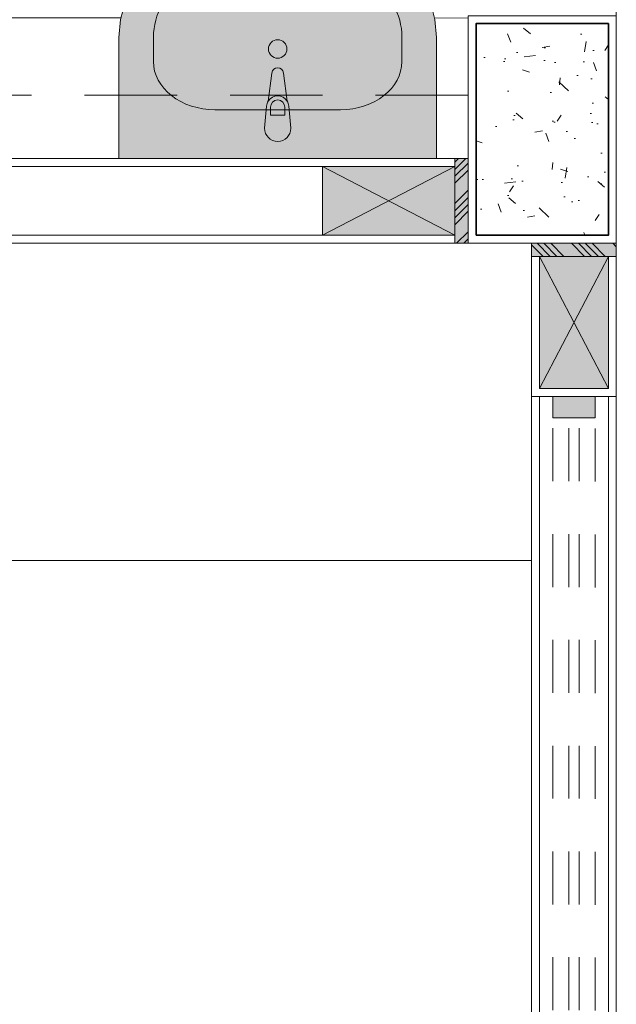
# Model space of a CAD drawing. Header units: millimetres. Extents: x -8931983 to 9630244, y 4 to 18563053.
# Tile 84 of 256: x 349113.46 to 349114.59, y 9281967.89 to 9281969.75. Entities that reach past the tile are written whole.
import ezdxf

# ---------------------------------------------------------------- set-up
doc = ezdxf.new("R2010")
doc.units = ezdxf.units.MM
for name, pattern in [('01 nivel$0$HIDDEN2', [0.1875, 0.125, -0.0625]), ('CONTINUA', [0]), ('DASHED2', [0.375, 0.25, -0.125])]:
    doc.linetypes.add(name, pattern=pattern)
for name, color, linetype, lineweight in [('.', 7, 'Continuous', 0), ('013MobiliarioBaño', 151, 'Continuous', 13), ('0_APATAROS SANITARIOS', 40, 'Continuous', 5), ('0_PROYECCIONES 1', 1, 'DASHED2', 0), ('0_TARRAJEO', 32, 'Continuous', 0), ('0_VANOS', 30, 'Continuous', 9), ('COLUMNAS', 3, 'Continuous', 35), ('COLUMNETAS TOP', 253, 'Continuous', 0), ('JUNTAS DE DILATACIÓN', 160, 'CONTINUA', 9), ('MURO', 133, 'Continuous', 15), ('TARRAJEO', 32, 'Continuous', 0), ('vereda', 254, 'Continuous', 5)]:
    doc.layers.add(name, color=color, linetype=linetype, lineweight=lineweight)
for name, color, linetype, lineweight, true_color in [('08.-ALE_MOBILIARIO NO FIJO', 251, 'Continuous', 0, 0x616161), ('0_COLUMNA ACHURADO', 250, 'Continuous', 0, 0x363636), ('0_TEXTURA PISOS', 252, 'Continuous', 0, 0x8c8c8c), ('LMOBILIARIO', 252, 'Continuous', 5, 0x898989)]:
    doc.layers.add(name, color=color, linetype=linetype, lineweight=lineweight, true_color=true_color)

# ---------------------------------------------------------------- blocks, each defined once
blk = doc.blocks.new('Lavabo 22')
at = {"layer": '013MobiliarioBaño', "linetype": 'Continuous', "true_color": 0xffffff}
for points in [[(-0.2999999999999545, 0), (-0.2999999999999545, -0.2290909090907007), (-0.2971051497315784, -0.2628129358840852), (-0.2885131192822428, -0.295457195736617), (-0.2744985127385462, -0.325980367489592), (-0.255509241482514, -0.3534069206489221), (-0.2321522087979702, -0.3768602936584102), (-0.2051739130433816, -0.3955909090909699), (-0.1399820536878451, -0.4255322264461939), (-0.0709614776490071, -0.4438309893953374), (0, -0.4499866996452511), (0.0709614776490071, -0.4438309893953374), (0.1399820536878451, -0.4255322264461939), (0.2051739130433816, -0.3955909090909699), (0.2321522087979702, -0.3768602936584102), (0.255509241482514, -0.3534069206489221), (0.2744985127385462, -0.325980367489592), (0.2885131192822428, -0.295457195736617), (0.2971051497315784, -0.2628129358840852), (0.2999999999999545, -0.2290909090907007), (0.2999999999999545, 0)], [(-0.025000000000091, -0.0573181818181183), (-0.0209999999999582, -0.0992709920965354, 0.1210195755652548), (-0.0177297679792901, -0.1087844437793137), (-0.0110999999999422, -0.1617181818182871, 0.8825662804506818), (0.0110999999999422, -0.1617181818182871), (0.0177297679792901, -0.1087844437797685, 0.1210195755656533), (0.0209999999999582, -0.0992709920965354), (0.025000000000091, -0.0573181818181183, 0.9999999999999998)]]:
    blk.add_hatch(color=7, dxfattribs=at).paths.add_polyline_path(points)
at = {"layer": '013MobiliarioBaño', "linetype": 'Continuous'}
for p, q in [((-0.2999999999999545, 0), (-0.2999999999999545, -0.2290909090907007)), ((0.2999999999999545, 0), (-0.2999999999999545, 0)), ((0.2999999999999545, -0.2290909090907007), (0.2999999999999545, 0)), ((-0.025000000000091, -0.0573181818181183), (-0.0209999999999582, -0.0992709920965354)), ((0.0209999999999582, -0.0992709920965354), (0.025000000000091, -0.0573181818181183)), ((0.1188260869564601, -0.0923181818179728), (-0.1188260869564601, -0.0923181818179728)), ((-0.0135999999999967, -0.0970991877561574), (-0.0135999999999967, -0.0822285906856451)), ((-0.0135999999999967, -0.0822285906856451), (0.0135999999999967, -0.0822285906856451)), ((0.0135999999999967, -0.0822285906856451), (0.0135999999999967, -0.0970991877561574)), ((-0.0177297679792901, -0.1087844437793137), (-0.0110999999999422, -0.1617181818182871)), ((0.0110999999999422, -0.1617181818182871), (0.0177297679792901, -0.1087844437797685)), ((-0.2347826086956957, -0.1832727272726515), (-0.2347826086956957, -0.2290909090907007)), ((0.2347826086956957, -0.1832727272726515), (0.2347826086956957, -0.2290909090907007)), ((-0.2999999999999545, -0.2290909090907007), (-0.2971051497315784, -0.2628129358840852)), ((0.2971051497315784, -0.2628129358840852), (0.2999999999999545, -0.2290909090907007)), ((-0.2971051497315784, -0.2628129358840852), (-0.2885131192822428, -0.295457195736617)), ((0.2885131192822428, -0.295457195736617), (0.2971051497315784, -0.2628129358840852)), ((-0.2885131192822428, -0.295457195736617), (-0.2744985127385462, -0.325980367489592)), ((0.2744985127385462, -0.325980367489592), (0.2885131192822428, -0.295457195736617)), ((-0.2744985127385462, -0.325980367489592), (-0.255509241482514, -0.3534069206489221)), ((0.255509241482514, -0.3534069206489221), (0.2744985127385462, -0.325980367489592)), ((-0.255509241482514, -0.3534069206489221), (-0.2321522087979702, -0.3768602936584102)), ((0.2321522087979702, -0.3768602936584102), (0.255509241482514, -0.3534069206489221)), ((-0.2321522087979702, -0.3768602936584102), (-0.2051739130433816, -0.3955909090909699)), ((0.2051739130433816, -0.3955909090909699), (0.2321522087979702, -0.3768602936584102)), ((-0.2051739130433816, -0.3955909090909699), (-0.1399820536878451, -0.4255322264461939)), ((0.1399820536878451, -0.4255322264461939), (0.2051739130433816, -0.3955909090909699)), ((-0.1399820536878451, -0.4255322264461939), (-0.0709614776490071, -0.4438309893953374)), ((0.0709614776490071, -0.4438309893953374), (0.1399820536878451, -0.4255322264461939)), ((-0.0709614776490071, -0.4438309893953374), (0, -0.4499866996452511)), ((0, -0.4499866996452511), (0.0709614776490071, -0.4438309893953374))]:
    blk.add_line(p, q, dxfattribs=at)
blk.add_circle((0, -0.2071350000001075), 0.0175, dxfattribs=at)
for centre, radius, start, end in [((0, -0.0573181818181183), 0.025, 0, 180), ((0, -0.0973710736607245), 0.0210857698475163, 185.1696071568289, 212.7710253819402), ((0, -0.0973710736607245), 0.0210857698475, 212.7710253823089, 327.2289746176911), ((0, -0.0970991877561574), 0.0136, 180, 0), ((0, -0.0973710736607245), 0.0210857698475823, 327.2289746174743, 354.8303928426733), ((0, -0.1603279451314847), 0.0111867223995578, 187.1389247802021, 352.8610752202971)]:
    blk.add_arc(centre, radius, start, end, dxfattribs=at)
for centre, major_axis, ratio, start_param, end_param in [((-0.118695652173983, -0.1832727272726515), (0.1160659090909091, 0), 0.7836456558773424, 1.570796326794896, 3.141592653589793), ((0.118695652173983, -0.1832727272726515), (0.1160659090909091, 0), 0.7836456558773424, 0, 1.570796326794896), ((-0.1188521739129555, -0.2290909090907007), (0, 0.1211999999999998), 0.9565217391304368, 1.570796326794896, 2.644617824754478), ((0.1188521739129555, -0.2290909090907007), (0, 0.1211999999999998), 0.9565217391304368, 3.638567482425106, 4.712388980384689), ((0, 0), (0, 0.3818181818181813), 0.9565217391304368, 2.644617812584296, 3.638567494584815)]:
    blk.add_ellipse(centre, major_axis=major_axis, ratio=ratio, start_param=start_param, end_param=end_param, dxfattribs=at)
blk = doc.blocks.new('columnas bloque talleres')
at = {"layer": '0_COLUMNA ACHURADO'}
h = blk.add_hatch(dxfattribs=at)
h.set_pattern_fill('AR-CONC', color=256, scale=0.00088, angle=90.00000000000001)
h.set_pattern_definition([(140, (-11248.81727244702, -3112.592211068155), (0.0140263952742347, 0.1603225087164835), [0.016764, -0.184404]), (85.00000000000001, (-11248.81727244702, -3112.592211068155), (-0.1681300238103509, -0.0310142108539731), [0.0134112, -0.1475237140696]), (190.4514447, (-11248.81610358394, -3112.578850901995), (-0.1541036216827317, 0.1293082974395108), [0.014247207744, -0.156719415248]), (136.1842, (-11248.86197644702, -3112.592211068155), (0.0369972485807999, 0.2385495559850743), [0.025146, -0.2766059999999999]), (186.63555761, (-11248.85889336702, -3112.572331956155), (-0.2177349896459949, 0.2089156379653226), [0.0213708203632, -0.2350793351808]), (81.18415117, (-11248.86197644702, -3112.592211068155), (-0.2177349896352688, 0.2089156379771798), [0.0201167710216, -0.2212845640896]), (111, (-11248.85080044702, -3112.569859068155), (0.0899933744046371, 0.1334206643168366), [0.016764, -0.184404]), (56.00000000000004, (-11248.85080044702, -3112.569859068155), (-0.1620854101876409, 0.0543857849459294), [0.0134112, -0.1475232]), (161.451445, (-11248.84330099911, -3112.558740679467), (-0.0720920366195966, 0.1878064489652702), [0.014247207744, -0.1567191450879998]), (127.5, (-11248.81727244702, -3112.592211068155), (-0.0744084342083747, 0.0027179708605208), [0, -0.14573504, 0, -0.1497584, 0, -0.148082]), (97.49999999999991, (-11248.81727244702, -3112.592211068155), (-0.0881589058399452, 0.0588013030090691), [0, -0.08538464, 0, -0.14238224, 0, -0.0564388]), (57.50000000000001, (-11248.81727244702, -3112.642056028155), (0.0050412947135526, 0.1193197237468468), [0, -0.05588, 0, -0.1743456, 0, -0.2313432]), (47.5, (-11248.81727244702, -3112.664408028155), (-0.0223753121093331, 0.1303536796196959), [0, -0.072644, 0, -0.11578336, 0, -0.1642872])])
h.paths.add_polyline_path([(-0.2499999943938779, -17.85000000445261), (-0.2500000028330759, -17.45000000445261), (-2.833076e-09, -17.45000000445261), (5.6061221e-09, -17.85000000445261)])
at = {"layer": '0_TARRAJEO', "lineweight": 0, "elevation": 2.5422651e-09}
blk.add_lwpolyline([(-0.264999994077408, -17.86500000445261), (-0.2650000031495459, -17.4350000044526), (0.0149999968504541, -17.4350000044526), (0.015000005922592, -17.86500000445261)], close=True, dxfattribs=at)
at = {"layer": 'COLUMNAS', "color": 6, "elevation": 2.5422651e-09}
blk.add_lwpolyline([(-0.2499999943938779, -17.85000000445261), (-0.2500000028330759, -17.45000000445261), (-2.833076e-09, -17.45000000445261), (5.6061221e-09, -17.85000000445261)], close=True, dxfattribs=at)
blk = doc.blocks.new('*U1097')
at = {"linetype": 'Continuous', "true_color": 0xbebebe}
blk.add_hatch(color=9, dxfattribs=at).paths.add_polyline_path([(3035.491410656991, 1351.188780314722), (3035.491410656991, 1351.268780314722), (3035.531410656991, 1351.268780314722), (3035.531410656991, 1351.188780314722)])
at = {"layer": '0_VANOS', "linetype": '01 nivel$0$HIDDEN2', "ltscale": 0.5}
for p, q in [((3032.170780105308, 1351.268780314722), (3035.490780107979, 1351.268780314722)), ((3032.171410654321, 1351.238780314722), (3035.491410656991, 1351.238780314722)), ((3032.171410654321, 1351.218780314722), (3035.491410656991, 1351.218780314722)), ((3032.171410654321, 1351.188780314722), (3035.491410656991, 1351.188780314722))]:
    blk.add_line(p, q, dxfattribs=at)
at = {"layer": '0_VANOS', "linetype": '01 nivel$0$HIDDEN2'}
blk.add_line((3035.491410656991, 1351.268780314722), (3035.531410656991, 1351.268780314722), dxfattribs=at)
at = {"layer": '0_VANOS', "linetype": 'Continuous'}
for p, q in [((3035.491410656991, 1351.188780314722), (3035.491410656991, 1351.268780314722)), ((3035.491410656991, 1351.268780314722), (3035.531410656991, 1351.268780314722)), ((3035.531410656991, 1351.268780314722), (3035.531410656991, 1351.188780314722)), ((3035.531410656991, 1351.188780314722), (3035.491410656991, 1351.188780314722))]:
    blk.add_line(p, q, dxfattribs=at)
blk = doc.blocks.new('bloque pg edf 04')
at = {"layer": '.', "true_color": 0xadddf7, "transparency": 33554572}
h = blk.add_hatch(color=141, dxfattribs=at)
h.dxf.hatch_style = 1
h.paths.add_polyline_path([(-0.2799999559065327, 17.41000002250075), (-0.3049999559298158, 17.41000002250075), (-0.3049999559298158, 17.25000002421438), (-0.2799999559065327, 17.25000002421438)])
h = blk.add_hatch(color=141, dxfattribs=at)
h.dxf.hatch_style = 1
h.paths.add_polyline_path([(-0.1600000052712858, 17.25000002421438), (-0.1600000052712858, 17.2250000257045), (-5.2386895e-09, 17.2250000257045), (-5.2386895e-09, 17.25000002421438)])
at = {"layer": '0_TEXTURA PISOS'}
h = blk.add_hatch(dxfattribs=at)
h.set_pattern_fill('_USER', color=256, scale=0.45, angle=180, style=0, double=1, pattern_type=0)
h.set_pattern_definition([(180, (-1.159999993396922, 19.55000007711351), (-1e-16, -0.45), []), (270, (-1.159999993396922, 19.55000007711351), (0.45, -1e-16), [])])
edge = h.paths.add_edge_path()
edge.add_line((-0.1599999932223, 19.27000007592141), (-0.1599999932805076, 19.38997414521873))
edge.add_line((-0.1599999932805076, 19.38997414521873), (-0.2000000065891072, 19.38997414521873))
edge.add_line((-0.2000000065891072, 19.38997414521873), (-1.120000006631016, 19.38999899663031))
edge.add_line((-1.120000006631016, 19.38999899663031), (-1.120000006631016, 19.38997414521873))
edge.add_line((-1.120000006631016, 19.38997414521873), (-1.160000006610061, 19.38997414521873))
edge.add_line((-1.160000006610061, 19.38997414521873), (-1.825811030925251, 19.38997414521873))
edge.add_line((-1.825811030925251, 19.38997414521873), (-1.825811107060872, 19.3820833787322))
edge.add_line((-1.825811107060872, 19.3820833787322), (-1.83747704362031, 19.38208349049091))
edge.add_line((-1.83747704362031, 19.38208349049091), (-1.837477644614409, 19.28218958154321))
edge.add_arc((-1.857477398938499, 19.28213661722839), 0.0199998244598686, -180.00034658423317, 0.15173282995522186, ccw=False)
edge.add_line((-1.87747722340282, 19.28213673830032), (-1.877477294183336, 19.28208365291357))
edge.add_line((-1.877477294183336, 19.28208365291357), (-1.877476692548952, 19.38208387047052))
edge.add_line((-1.877476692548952, 19.38208387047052), (-1.889142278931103, 19.38208398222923))
edge.add_line((-1.889142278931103, 19.38208398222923), (-2.06972628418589, 19.38393236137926))
edge.add_line((-2.06972628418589, 19.38393236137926), (-2.078424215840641, 19.3507233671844))
edge.add_arc((-2.068750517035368, 19.34818968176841), 0.0100000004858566, 165.3230665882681, 208.5986217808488)
edge.add_arc((-2.142811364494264, 19.30781271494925), 0.0743522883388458, -17.669952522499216, 28.598617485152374, ccw=False)
edge.add_arc((-2.110142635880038, 19.29198435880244), 0.0387661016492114, 301.8750450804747, 349.9874137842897, ccw=False)
edge.add_arc((-2.142287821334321, 19.34420926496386), 0.1000908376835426, 284.3579970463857, 301.7144300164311, ccw=False)
edge.add_arc((-2.099283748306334, 19.18011299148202), 0.0695508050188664, 105.1557017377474, 128.6261249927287)
edge.add_arc((-2.113567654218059, 19.21184470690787), 0.0368730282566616, 142.191872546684, 161.1713942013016)
edge.add_arc((-1.778838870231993, 19.03941543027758), 0.4130408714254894, 153.4950894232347, 159.3992896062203)
edge.add_arc((-2.331411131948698, 19.25385712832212), 0.1797598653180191, 321.81176348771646, 337.38928069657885, ccw=False)
edge.add_arc((-2.24251757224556, 19.18210689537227), 0.0655473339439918, 290.58764079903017, 323.06739102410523, ccw=False)
edge.add_arc((-2.237269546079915, 19.19896175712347), 0.0802161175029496, 256.85551963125, 282.8214329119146, ccw=False)
edge.add_arc((-2.233279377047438, 19.18114996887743), 0.0642702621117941, 217.2761769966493, 249.76247491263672, ccw=False)
edge.add_arc((-2.143523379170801, 19.25385533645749), 0.1797598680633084, 202.6096274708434, 218.389302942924, ccw=False)
edge.add_arc((-2.696099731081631, 19.03942417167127), 0.4130408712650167, 20.599617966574, 26.50381785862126)
edge.add_arc((-2.361367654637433, 19.21184706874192), 0.0368730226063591, 18.82750729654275, 35.21705353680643)
edge.add_arc((-2.348682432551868, 19.21831672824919), 0.0228688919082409, 40.30901316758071, 60.63283055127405)
edge.add_arc((-2.375652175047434, 19.18011562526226), 0.0695508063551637, 56.70022711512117, 74.84309515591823)
edge.add_arc((-2.332644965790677, 19.34421107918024), 0.1000908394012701, 242.10855871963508, 255.6409831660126, ccw=False)
edge.add_arc((-2.362284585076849, 19.29345620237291), 0.0414392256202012, 227.0757685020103, 245.5029055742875, ccw=False)
edge.add_arc((-2.364819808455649, 19.29214713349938), 0.0387660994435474, 190.2522413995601, 228.5020459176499, ccw=False)
edge.add_arc((-2.332122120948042, 19.30781451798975), 0.074352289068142, 151.4002894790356, 197.6688605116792, ccw=False)
edge.add_arc((-2.406182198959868, 19.34819289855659), 0.0100000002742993, 331.4002898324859, 374.6758472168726)
edge.add_line((-2.396508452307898, 19.3507263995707), (-2.40678722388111, 19.38997414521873))
edge.add_line((-2.40678722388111, 19.38997414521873), (-2.505807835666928, 19.38997414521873))
edge.add_line((-2.505807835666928, 19.38997414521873), (-2.505807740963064, 19.38208316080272))
edge.add_line((-2.505807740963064, 19.38208316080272), (-2.517473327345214, 19.38208301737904))
edge.add_line((-2.517473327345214, 19.38208301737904), (-2.517472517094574, 19.28213588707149))
edge.add_arc((-2.537472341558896, 19.2821357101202), 0.0199998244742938, -179.84754547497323, 0.0005058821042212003, ccw=False)
edge.add_line((-2.557472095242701, 19.28208249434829), (-2.557472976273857, 19.38208252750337))
edge.add_line((-2.557472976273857, 19.38208252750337), (-2.569138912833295, 19.38208238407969))
edge.add_line((-2.569138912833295, 19.38208238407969), (-2.659999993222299, 19.38997414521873))
edge.add_line((-2.659999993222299, 19.38997414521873), (-2.659999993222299, 18.25999066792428))
edge.add_line((-2.659999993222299, 18.25999066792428), (-2.652084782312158, 18.25999067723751))
edge.add_line((-2.652084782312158, 18.25999067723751), (-2.652084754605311, 18.23999067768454))
edge.add_line((-2.652084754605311, 18.23999067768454), (-2.572084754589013, 18.23999078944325))
edge.add_line((-2.572084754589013, 18.23999078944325), (-2.572084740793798, 18.22999078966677))
edge.add_line((-2.572084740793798, 18.22999078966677), (-2.042453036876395, 18.22999152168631))
edge.add_arc((-1.942790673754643, 18.22178095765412), 0.0999999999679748, 2.4820741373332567e-07, 175.2903914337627, ccw=False)
edge.add_arc((-1.942790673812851, 18.22178095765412), 0.1000000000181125, -161.46437167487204, 1.2506649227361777e-07, ccw=False)
edge.add_line((-2.037603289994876, 18.18999152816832), (-2.572084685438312, 18.18999078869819))
edge.add_line((-2.572084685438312, 18.18999078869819), (-2.572084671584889, 18.17999078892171))
edge.add_line((-2.572084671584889, 18.17999078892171), (-2.596833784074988, 18.1799907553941))
edge.add_line((-2.596833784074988, 18.1799907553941), (-2.596833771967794, 18.17124169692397))
edge.add_line((-2.596833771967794, 18.17124169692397), (-2.610716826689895, 18.17124167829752))
edge.add_line((-2.610716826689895, 18.17124167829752), (-2.610716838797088, 18.17999073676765))
edge.add_line((-2.610716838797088, 18.17999073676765), (-2.652084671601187, 18.17999067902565))
edge.add_line((-2.652084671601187, 18.17999067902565), (-2.65208464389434, 18.15999067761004))
edge.add_line((-2.65208464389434, 18.15999067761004), (-2.65227815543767, 18.14165518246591))
edge.add_line((-2.65227815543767, 18.14165518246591), (-2.6520846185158, 18.14165518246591))
edge.add_line((-2.6520846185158, 18.14165518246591), (-2.652084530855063, 18.07832401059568))
edge.add_line((-2.652084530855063, 18.07832401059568), (-2.658440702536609, 17.54165517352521))
edge.add_line((-2.658440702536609, 17.54165517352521), (-2.65208378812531, 17.54165518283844))
edge.add_line((-2.65208378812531, 17.54165518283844), (-2.652083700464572, 17.47832401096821))
edge.add_line((-2.652083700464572, 17.47832401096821), (-2.660000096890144, 17.47832399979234))
edge.add_line((-2.660000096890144, 17.47832399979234), (-2.659999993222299, 17.41000002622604))
edge.add_line((-2.659999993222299, 17.41000002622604), (-1.296632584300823, 17.40999264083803))
edge.add_line((-1.296632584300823, 17.40999264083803), (-1.296632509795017, 17.4179090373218))
edge.add_line((-1.296632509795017, 17.4179090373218), (-1.284966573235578, 17.41790892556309))
edge.add_line((-1.284966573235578, 17.41790892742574), (-1.284965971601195, 17.51790870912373))
edge.add_arc((-1.264966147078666, 17.51785572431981), 0.0199998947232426, 0.1519501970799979, 179.8482083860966, ccw=False)
edge.add_line((-1.244966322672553, 17.51790876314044), (-1.244966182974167, 17.41790854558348))
edge.add_line((-1.244966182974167, 17.41790854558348), (-1.233301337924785, 17.41790843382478))
edge.add_line((-1.233301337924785, 17.41790843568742), (-1.233301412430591, 17.40999203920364))
edge.add_line((-1.233301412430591, 17.40999203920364), (-0.9399565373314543, 17.4100000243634))
edge.add_line((-0.9399565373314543, 17.4100000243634), (-0.939957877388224, 17.63908724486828))
edge.add_line((-0.939957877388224, 17.63908724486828), (-0.9370634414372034, 17.67280930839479))
edge.add_line((-0.9370634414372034, 17.67280930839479), (-0.9284718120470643, 17.70545367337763))
edge.add_line((-0.9284718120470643, 17.70545367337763), (-0.9144575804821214, 17.73597701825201))
edge.add_line((-0.9144575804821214, 17.73597701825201), (-0.8954686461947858, 17.76340380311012))
edge.add_line((-0.8954686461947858, 17.76340380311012), (-0.8721119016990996, 17.78685746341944))
edge.add_line((-0.8721119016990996, 17.78685746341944), (-0.8451338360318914, 17.80558841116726))
edge.add_line((-0.8451338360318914, 17.80558841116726), (-0.7799423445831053, 17.8355305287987))
edge.add_line((-0.7799423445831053, 17.8355305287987), (-0.7109219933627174, 17.85383014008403))
edge.add_line((-0.7109219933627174, 17.85383014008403), (-0.6399605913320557, 17.85998672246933))
edge.add_line((-0.6399605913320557, 17.85998672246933), (-0.5689990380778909, 17.85383188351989))
edge.add_line((-0.5689990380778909, 17.85383188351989), (-0.4999782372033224, 17.83553396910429))
edge.add_line((-0.4999782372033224, 17.83553396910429), (-0.4347860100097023, 17.80559345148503))
edge.add_line((-0.4347860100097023, 17.80559345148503), (-0.4078074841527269, 17.78686316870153))
edge.add_line((-0.4078074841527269, 17.78686316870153), (-0.3844501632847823, 17.76341008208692))
edge.add_line((-0.3844501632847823, 17.76341008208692), (-0.3654605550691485, 17.7359837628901))
edge.add_line((-0.3654605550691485, 17.7359837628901), (-0.3514455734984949, 17.70546076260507))
edge.add_line((-0.3514455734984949, 17.70546076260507), (-0.3428531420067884, 17.67281660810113))
edge.add_line((-0.3428531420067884, 17.67281660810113), (-0.3399578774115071, 17.63909461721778))
edge.add_line((-0.3399578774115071, 17.63909461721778), (-0.3399565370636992, 17.53000002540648))
edge.add_line((-0.3399565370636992, 17.53000002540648), (-0.279999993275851, 17.53000002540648))
edge.add_line((-0.279999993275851, 17.53000002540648), (-0.2799999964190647, 17.68000002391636))
edge.add_line((-0.2799999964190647, 17.68000002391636), (-0.1599999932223, 17.68000002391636))
edge.add_line((-0.1599999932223, 17.68000002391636), (-0.1599999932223, 17.70500002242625))
edge.add_line((-0.1599999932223, 17.70500002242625), (-0.1599999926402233, 17.97000002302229))
edge.add_line((-0.1599999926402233, 17.97000002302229), (-0.1599999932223, 19.27000007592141))
edge = h.paths.add_edge_path(flags=16)
edge.add_arc((-2.22351999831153, 17.7069148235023), 0.2431876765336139, 56.21009609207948, 72.21183725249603, ccw=False)
edge.add_arc((-2.170420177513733, 17.77695268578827), 0.1555352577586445, 35.17923800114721, 58.118216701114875, ccw=False)
edge.add_arc((-2.111343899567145, 17.81088790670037), 0.0879236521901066, -0.6009250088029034, 39.28746008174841, ccw=False)
edge.add_arc((-2.111343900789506, 17.80904338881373), 0.0879236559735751, -39.28730058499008, 0.6010845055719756, ccw=False)
edge.add_arc((-2.170420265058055, 17.84297844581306), 0.1555352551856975, 301.8819407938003, 324.82091949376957, ccw=False)
edge.add_arc((-2.223520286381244, 17.91301616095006), 0.243187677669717, 287.7883219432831, 303.79006310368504, ccw=False)
edge.add_arc((-2.224060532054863, 17.91424063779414), 0.2445187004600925, 264.10244318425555, 287.8212060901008, ccw=False)
edge.add_arc((-2.221379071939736, 17.88208067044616), 0.212888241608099, 248.8676714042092, 262.4950337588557, ccw=False)
edge.add_arc((-2.235294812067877, 17.85845504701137), 0.1858880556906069, 227.4543329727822, 250.2432142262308, ccw=False)
edge.add_arc((-2.268820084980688, 17.79883608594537), 0.1203128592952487, 197.3415289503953, 219.9977216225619, ccw=False)
edge.add_arc((-2.25847279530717, 17.80754872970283), 0.1328898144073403, 178.9580492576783, 199.5980865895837, ccw=False)
edge.add_arc((-2.258472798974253, 17.81238215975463), 0.1328898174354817, 160.4020722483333, 181.0421095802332, ccw=False)
edge.add_arc((-2.26882011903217, 17.82109477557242), 0.1203128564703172, 140.00243614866, 162.6586288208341, ccw=False)
edge.add_arc((-2.235294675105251, 17.76147590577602), 0.1858880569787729, 109.75694512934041, 132.5458263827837, ccw=False)
edge.add_arc((-2.221378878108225, 17.73785031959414), 0.212888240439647, 97.5051233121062, 111.1324856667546, ccw=False)
edge.add_arc((-2.224060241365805, 17.70569034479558), 0.2445187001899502, 72.17895298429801, 95.8977158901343, ccw=False)
edge = h.paths.add_edge_path(flags=16)
edge.add_arc((-2.280797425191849, 17.7975858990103), 0.0165416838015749, 308.67762861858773, 349.30844100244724, ccw=False)
edge.add_arc((-2.281131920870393, 17.79746715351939), 0.0166613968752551, 270.49435154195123, 309.83088626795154, ccw=False)
edge.add_line((-2.280988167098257, 17.7808063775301), (-2.327550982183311, 17.78080863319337))
edge.add_arc((-2.327690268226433, 17.79746524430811), 0.0166571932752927, 230.1354224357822, 270.47910813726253, ccw=False)
edge.add_arc((-2.327930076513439, 17.79768473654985), 0.0166751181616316, 190.9510975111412, 231.2513571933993, ccw=False)
edge.add_arc((-2.274028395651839, 17.80863618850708), 0.0716775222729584, 178.937304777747, 191.3605795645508, ccw=False)
edge.add_line((-2.345693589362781, 17.80996555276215), (-2.52500025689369, 17.80996530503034))
edge.add_arc((-2.036273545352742, 17.80996575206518), 0.4887267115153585, 180.00005250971, 200.6313993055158)
edge.add_arc((-2.215901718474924, 17.80996550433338), 0.326806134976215, 180.0000392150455, 211.7984442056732, ccw=False)
edge.add_line((-2.542707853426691, 17.80996528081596), (-2.576296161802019, 17.80996523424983))
edge.add_arc((-2.601296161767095, 17.80996497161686), 0.0249999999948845, -179.99992031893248, 0.0006033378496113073, ccw=False)
edge.add_arc((-2.601296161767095, 17.80996497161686), 0.0249999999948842, 0.0006033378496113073, 180.0000796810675, ccw=False)
edge.add_line((-2.576296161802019, 17.80996523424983), (-2.542707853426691, 17.80996528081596))
edge.add_arc((-2.215901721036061, 17.80996550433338), 0.3268061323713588, 148.2017142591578, 180.0000392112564, ccw=False)
edge.add_arc((-2.036273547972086, 17.80996575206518), 0.4887267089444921, 159.3687592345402, 180.000052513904)
edge.add_line((-2.52500025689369, 17.80996530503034), (-2.345693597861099, 17.80996555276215))
edge.add_arc((-2.274028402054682, 17.81129465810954), 0.0716775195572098, 168.6395788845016, 181.062487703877, ccw=False)
edge.add_arc((-2.327930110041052, 17.82224596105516), 0.0166751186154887, 128.748802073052, 169.0490617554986, ccw=False)
edge.add_arc((-2.327690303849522, 17.8224654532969), 0.0166571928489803, 90.48480546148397, 129.8647328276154, ccw=False)
edge.add_line((-2.327831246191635, 17.83912204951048), (-2.281277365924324, 17.83912443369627))
edge.add_arc((-2.281131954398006, 17.82246367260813), 0.0166613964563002, 50.169275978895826, 90.50005245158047, ccw=False)
edge.add_arc((-2.280797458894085, 17.82234492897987), 0.0165416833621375, 10.691718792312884, 51.322531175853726, ccw=False)
edge.add_arc((-2.334282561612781, 17.81128938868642), 0.0711555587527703, -1.06613224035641, 11.449297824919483, ccw=False)
edge.add_arc((-2.334282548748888, 17.80864129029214), 0.0711555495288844, -11.449140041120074, 1.066290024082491, ccw=False)
edge = h.paths.add_edge_path(flags=0)
edge.add_arc((-2.289012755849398, 17.81504569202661), 0.0208355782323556, 8.143576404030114, 26.533514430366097, ccw=False)
edge.add_arc((-2.318928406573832, 17.8102314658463), 0.0511342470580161, -0.29809246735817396, 8.73521440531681, ccw=False)
edge.add_arc((-2.318928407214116, 17.8096992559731), 0.0511342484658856, -8.735055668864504, 0.2982512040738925, ccw=False)
edge.add_arc((-2.28901274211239, 17.80488511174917), 0.0208355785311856, 333.4666442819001, 351.8565823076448, ccw=False)
edge.add_arc((-2.272056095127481, 17.79604922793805), 0.001749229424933, 200.6655112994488, 344.3538394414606, ccw=False)
edge.add_arc((-2.259305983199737, 17.80342035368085), 0.0164558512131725, 187.2745408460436, 209.0417825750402, ccw=False)
edge.add_arc((-2.224906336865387, 17.80971075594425), 0.0514096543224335, 179.7059026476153, 189.3746679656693, ccw=False)
edge.add_arc((-2.224906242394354, 17.81022076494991), 0.0514096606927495, 170.6260985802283, 180.274306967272, ccw=False)
edge.add_arc((-2.259306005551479, 17.81651053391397), 0.0164558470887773, 150.9583714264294, 172.7256131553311, ccw=False)
edge.add_arc((-2.272056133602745, 17.82388162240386), 0.0017492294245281, 15.646321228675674, 159.3346493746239, ccw=False)
edge = h.paths.add_edge_path(flags=16)
edge.add_arc((-2.416817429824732, 17.87729693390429), 0.0066121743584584, 0, 360)
edge = h.paths.add_edge_path(flags=16)
edge.add_arc((-2.416817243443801, 17.74263351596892), 0.0066121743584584, 0, 360)
edge = h.paths.add_edge_path(flags=0)
edge.add_arc((-2.601296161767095, 17.80996496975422), 0.0199999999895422, 0, 360)
h.paths.add_polyline_path([(-0.2000000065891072, 19.42997390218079), (-1.120000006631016, 19.42997390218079), (-1.120000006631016, 19.38999903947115), (-0.2000000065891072, 19.38997518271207)])
h.paths.add_polyline_path([(-0.2000000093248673, 19.45997390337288), (-1.119999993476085, 19.45997390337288), (-1.119999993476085, 19.42997390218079), (-0.2000000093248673, 19.42997390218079)])
h.paths.add_polyline_path([(-0.2000000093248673, 19.47997390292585), (-1.119999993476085, 19.47997390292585), (-1.119999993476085, 19.45997390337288), (-0.2000000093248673, 19.45997390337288)])
h.paths.add_polyline_path([(-0.2250000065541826, 19.5099739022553), (-1.119999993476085, 19.5099739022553), (-1.119999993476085, 19.47997390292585), (-0.2000000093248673, 19.47997390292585), (-0.2000000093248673, 19.48997414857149), (-0.2250000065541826, 19.48997414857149)])
edge = h.paths.add_edge_path()
edge.add_line((-0.2250000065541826, 19.54997572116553), (-1.132943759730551, 19.54999926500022))
edge.add_arc((-0.1811382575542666, 19.48734601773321), 0.9538653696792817, 176.2338994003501, 178.6406845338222)
edge.add_line((-1.134735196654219, 19.5099739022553), (-1.119999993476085, 19.5099739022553))
edge.add_line((-1.119999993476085, 19.5099739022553), (-0.2250000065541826, 19.5099739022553))
edge.add_line((-0.2250000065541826, 19.5099739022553), (-0.2250000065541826, 19.54997572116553))
h.paths.add_polyline_path([(-1.735662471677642, 17.99503077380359), (-0.74365701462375, 17.99503077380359), (-0.74365701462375, 18.24231590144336), (-1.735662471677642, 18.24231590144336)], flags=16)
h.paths.add_polyline_path([(-1.707498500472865, 18.38410461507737), (-0.6759841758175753, 18.38410461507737), (-0.6759841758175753, 19.12957983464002), (-1.707498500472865, 19.12957983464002)], flags=16)
h.paths.add_polyline_path([(-1.709840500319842, 18.17965199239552), (-0.7924871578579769, 18.17965199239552), (-0.7924871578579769, 18.42693712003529), (-1.709840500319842, 18.42693712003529)], flags=16)
at = {"layer": 'COLUMNETAS TOP', "true_color": 0xc0c0c0}
for points in [[(-0.3049999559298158, 17.39500002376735), (-0.5549999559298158, 17.39500002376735), (-0.5549999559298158, 17.26500002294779), (-0.3049999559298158, 17.26500002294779)], [(-0.1450000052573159, 17.2250000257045), (-0.1450000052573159, 16.9750000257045), (-0.0150000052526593, 16.9750000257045), (-0.0150000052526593, 17.2250000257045)]]:
    blk.add_hatch(color=9, dxfattribs=at).paths.add_polyline_path(points)
at = {"layer": 'JUNTAS DE DILATACIÓN'}
h = blk.add_hatch(dxfattribs=at)
h.set_pattern_fill('ANSI34', color=256, scale=0.0029, angle=0.0939636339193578)
h.set_pattern_definition([(45.09396363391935, (-5587.225869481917, -1515.731894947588), (-0.0391281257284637, 0.0389999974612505), []), (45.09396363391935, (-5587.212848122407, -1515.731873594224), (-0.0391281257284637, 0.0389999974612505), []), (45.09396363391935, (-5587.199826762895, -1515.731852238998), (-0.0391281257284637, 0.0389999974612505), []), (45.09396363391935, (-5587.186805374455, -1515.731830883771), (-0.0391281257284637, 0.0389999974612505), [])])
h.paths.add_polyline_path([(-0.2799999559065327, 17.41000002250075), (-0.3049999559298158, 17.41000002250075), (-0.3049999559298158, 17.25000002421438), (-0.2799999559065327, 17.25000002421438)])
h = blk.add_hatch(dxfattribs=at)
h.set_pattern_fill('ANSI34', color=256, scale=0.0029, angle=90.09396363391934)
h.set_pattern_definition([(135.0939636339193, (1532.981894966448, -5569.69586950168), (-0.0389999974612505, -0.0391281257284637), []), (135.0939636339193, (1532.981873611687, -5569.68284814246), (-0.0389999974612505, -0.0391281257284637), []), (135.0939636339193, (1532.981852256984, -5569.669826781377), (-0.0389999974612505, -0.0391281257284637), []), (135.0939636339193, (1532.981830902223, -5569.656805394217), (-0.0389999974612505, -0.0391281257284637), [])])
h.paths.add_polyline_path([(-0.1600000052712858, 17.25000002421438), (-0.1600000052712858, 17.2250000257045), (-5.2386895e-09, 17.2250000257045), (-5.2386895e-09, 17.25000002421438)])
at = {"layer": '08.-ALE_MOBILIARIO NO FIJO', "elevation": 20.54863760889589}
blk.add_lwpolyline([(-0.1600000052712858, 17.25000002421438), (-0.1600000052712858, 16.65000002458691)], dxfattribs=at)
at = {"layer": '0_PROYECCIONES 1', "ltscale": 0.7, "elevation": 20.54863760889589}
blk.add_lwpolyline([(-0.2799999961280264, 17.25000002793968), (-0.2799999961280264, 17.53000002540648), (-10.5499999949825, 17.53000002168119), (-10.5499999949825, 17.25000002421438)], close=True, dxfattribs=at)
at = {"layer": 'COLUMNETAS TOP'}
for p, q in [((-0.5549999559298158, 17.39500002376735, 41.0972752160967), (-0.3049999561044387, 17.26500002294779, 41.0972752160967)), ((-0.3049999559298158, 17.39500002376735, 41.0972752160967), (-0.5549999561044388, 17.26500002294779, 41.0972752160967)), ((-0.1450000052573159, 16.9750000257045, 20.54863760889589), (-0.0150000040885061, 17.22500002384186, 20.54863760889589)), ((-0.14500000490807, 17.2250000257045, 20.54863760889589), (-0.0150000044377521, 16.97500002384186, 20.54863760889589))]:
    blk.add_line(p, q, dxfattribs=at)
for points, elevation in [([(-0.3049999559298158, 17.39500002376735), (-0.5549999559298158, 17.39500002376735), (-0.5549999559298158, 17.26500002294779), (-0.3049999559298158, 17.26500002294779)], 41.0972752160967), ([(-0.1450000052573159, 17.2250000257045), (-0.1450000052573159, 16.9750000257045), (-0.0150000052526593, 16.9750000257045), (-0.0150000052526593, 17.2250000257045)], 20.54863760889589)]:
    blk.add_lwpolyline(points, close=True, dxfattribs=dict(at, elevation=elevation))
at = {"layer": 'JUNTAS DE DILATACIÓN'}
for points, elevation in [([(-0.2799999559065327, 17.41000002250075), (-0.3049999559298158, 17.41000002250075), (-0.3049999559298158, 17.25000002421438), (-0.2799999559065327, 17.25000002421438)], 41.0972752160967), ([(-0.1600000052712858, 17.25000002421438), (-0.1600000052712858, 17.2250000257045), (-5.2386895e-09, 17.2250000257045), (-5.2386895e-09, 17.25000002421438)], 20.54863760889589)]:
    blk.add_lwpolyline(points, close=True, dxfattribs=dict(at, elevation=elevation))
at = {"layer": 'LMOBILIARIO', "lineweight": 5}
for p, q in [((-0.1599999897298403, 16.65000002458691, 20.54863760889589), (-0.1599999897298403, 17.25000002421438, 20.54863760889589)), ((-4.15999998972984, 16.65000002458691, 20.54863760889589), (-0.1599999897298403, 16.65000002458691, 20.54863760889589))]:
    blk.add_line(p, q, dxfattribs=at)
at = {"layer": 'MURO'}
for p, q in [((-0.5549999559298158, 17.39500002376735), (-4.924999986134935, 17.39500002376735)), ((-0.5549999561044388, 17.26500002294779), (-4.924999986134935, 17.26500002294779)), ((-0.144999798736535, 16.96000002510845), (-0.1449531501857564, 13.56000002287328)), ((-0.0149997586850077, 16.96000002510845), (-0.0149441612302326, 13.56000002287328))]:
    blk.add_line(p, q, dxfattribs=at)
at = {"layer": 'TARRAJEO'}
for p, q in [((-0.3049999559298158, 17.41000002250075), (-2.659999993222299, 17.41000002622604)), ((-0.3049999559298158, 17.25000002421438), (-5.174999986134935, 17.25000002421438, 41.09727520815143)), ((-0.1600000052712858, 16.96000002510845), (-0.1600000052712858, 13.56000002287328))]:
    blk.add_line(p, q, dxfattribs=at)
at = {"layer": 'TARRAJEO', "elevation": 20.54863760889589}
blk.add_lwpolyline([(-0.1600000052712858, 17.2250000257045), (-0.1600000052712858, 16.96000002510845), (-5.2386895e-09, 16.96000002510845), (-5.2386895e-09, 17.2250000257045)], close=True, dxfattribs=at)
at = {"xscale": -1, "rotation": 270}
blk.add_blockref('*U1097', (-1351.308780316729, -3018.571410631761, 41.0972752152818), dxfattribs=at)
at = {"layer": '0_APATAROS SANITARIOS', "lineweight": 0, "xscale": -1, "rotation": 180.0007039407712}
blk.add_blockref('Lavabo 22', (-0.6399550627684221, 17.41000002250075, 20.54863760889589), dxfattribs=at)
at = {"layer": 'vereda'}
blk.add_blockref('columnas bloque talleres', (-0.0149999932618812, 35.11500002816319, 20.54863760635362), dxfattribs=at)

msp = doc.modelspace()

# ---------------------------------------------------------------- linework, layer by layer
at = {"layer": 'TARRAJEO'}
msp.add_lwpolyline([(349103.7596656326, 9281987.204492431), (349114.5896656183, 9281987.204492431), (349114.5896656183, 9281952.07452054), (349103.7596656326, 9281952.07452054)], close=True, dxfattribs=at)

# ---------------------------------------------------------------- next in the draw order: block references
at = {"lineweight": 5}
msp.add_blockref('bloque pg edf 04', (349114.589665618, 9281952.074492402), dxfattribs=at)

doc.saveas('drawing.dxf')
